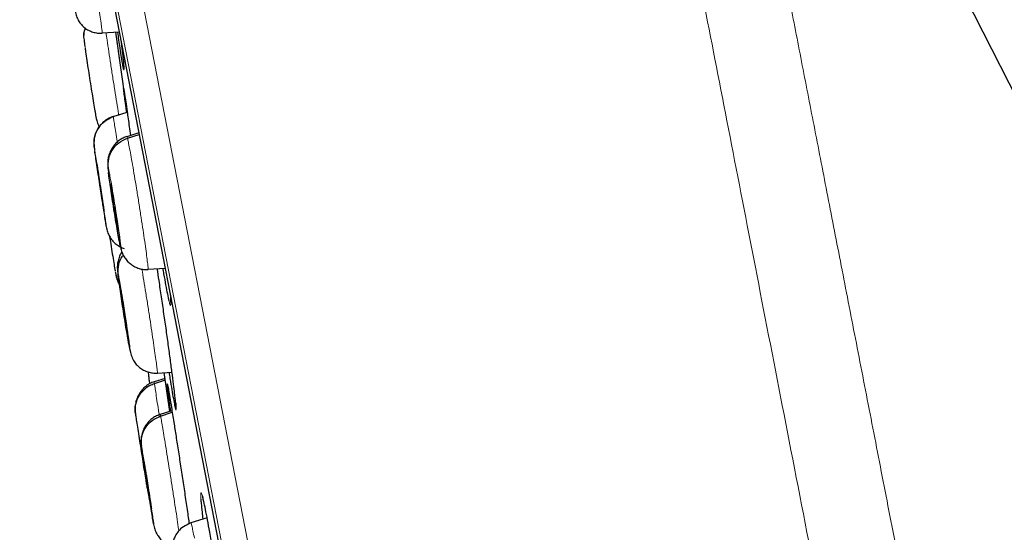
# Model space of a CAD drawing. Header units: millimetres. Extents: x 8 to 2385, y 12 to 2606.
# Tile 97 of 156: x 468 to 486, y 1888 to 1898. Entities that reach past the tile are written whole.
import ezdxf

# ---------------------------------------------------------------- set-up
doc = ezdxf.new("R2010")
doc.units = ezdxf.units.MM

msp = doc.modelspace()

# ---------------------------------------------------------------- linework, layer by layer
at = {"color": 7, "linetype": 'Continuous', "lineweight": 30}
for p, q in [((513.017, 1844.01), (480, 1909.305)), ((467.628, 1907.123), (485.087, 1817.304)), ((469.094, 1897.908), (469.094, 1897.901)), ((469.095, 1897.902), (469.416, 1897.924)), ((469.504, 1897.234), (469.504, 1897.233)), ((469.302, 1896.317), (469.566, 1896.402)), ((469.787, 1896.012), (469.559, 1895.938)), ((469.571, 1895.91), (469.793, 1895.981)), ((469.56, 1895.932), (469.561, 1895.939)), ((469.176, 1894.214), (469.182, 1894.195)), ((469.395, 1894.149), (469.392, 1894.16)), ((469.439, 1893.854), (469.449, 1893.817)), ((469.96, 1893.434), (469.959, 1893.427)), ((469.961, 1893.428), (470.285, 1893.45)), ((470.386, 1892.878), (470.387, 1892.858)), ((469.567, 1892.22), (469.572, 1892.22)), ((470.285, 1891.363), (470.077, 1891.296)), ((470.08, 1891.266), (470.289, 1891.333)), ((470.137, 1891.463), (470.413, 1891.482)), ((470.26, 1891.471), (470.368, 1890.737)), ((470.078, 1891.29), (470.077, 1891.296)), ((470.413, 1890.75), (470.191, 1890.678)), ((470.192, 1890.672), (470.191, 1890.679)), ((470.198, 1890.649), (470.418, 1890.72)), ((469.954, 1889.212), (469.961, 1889.193)), ((470.023, 1888.889), (470.021, 1888.9)), ((471.078, 1888.725), (470.77, 1888.625))]:
    msp.add_line(p, q, dxfattribs=at)
at = {"color": 252, "linetype": 'Continuous', "lineweight": 0}
for p, q in [((467.925, 1908.444), (485.857, 1816.19)), ((485.288, 1816.552), (467.532, 1907.895)), ((467.622, 1907.158), (485.095, 1817.27)), ((469.176, 1894.214), (469.17, 1894.247)), ((469.611, 1891.928), (469.597, 1892.007))]:
    msp.add_line(p, q, dxfattribs=at)
at = {"color": 7, "linetype": 'Continuous', "lineweight": 30, "flags": 128}
msp.add_lwpolyline([(469.347, 1897.919), (469.531, 1896.579), (469.556, 1896.4)], dxfattribs=at)
at = {"color": 252, "linetype": 'Continuous', "lineweight": 0}
for points, knots in [([(478.116, 1910.611), (478.12, 1910.588), (478.129, 1910.544), (478.199, 1910.183), (478.311, 1909.608), (478.467, 1908.802), (478.667, 1907.775), (478.909, 1906.529), (479.193, 1905.071), (479.516, 1903.41), (479.877, 1901.552), (480.274, 1899.508), (480.706, 1897.287), (481.17, 1894.9), (481.663, 1892.361), (482.184, 1889.681), (482.73, 1886.873), (483.298, 1883.953), (483.885, 1880.934), (484.488, 1877.832), (485.104, 1874.661), (485.73, 1871.439), (486.363, 1868.182), (487, 1864.904), (487.638, 1861.624), (488.273, 1858.358), (488.902, 1855.121), (489.522, 1851.93), (490.131, 1848.801), (490.724, 1845.75), (491.299, 1842.791), (491.853, 1839.941), (492.383, 1837.213), (492.887, 1834.62), (493.362, 1832.177), (493.806, 1829.894), (494.216, 1827.784), (494.59, 1825.857), (494.928, 1824.122), (495.225, 1822.592), (495.485, 1821.256), (495.622, 1820.548), (495.691, 1820.194)], [0, 0, 0, 0, 0.025, 0.05, 0.075, 0.1, 0.125, 0.15, 0.175, 0.2, 0.225, 0.25, 0.275, 0.3, 0.325, 0.35, 0.375, 0.4, 0.425, 0.45, 0.475, 0.5, 0.525, 0.55, 0.575, 0.6, 0.625, 0.65, 0.675, 0.7, 0.725, 0.75, 0.775, 0.8, 0.825, 0.85, 0.875, 0.9, 0.925, 0.95, 0.975, 1, 1, 1, 1]), ([(497.148, 1821.084), (497.11, 1821.28), (497.033, 1821.673), (496.902, 1822.347), (496.76, 1823.078), (496.605, 1823.874), (496.44, 1824.726), (496.264, 1825.632), (496.078, 1826.589), (495.881, 1827.602), (495.672, 1828.676), (495.452, 1829.811), (495.22, 1831.006), (494.978, 1832.252), (494.726, 1833.547), (494.466, 1834.882), (494.2, 1836.253), (493.927, 1837.658), (493.646, 1839.102), (493.356, 1840.592), (493.058, 1842.127), (492.751, 1843.706), (492.438, 1845.317), (492.119, 1846.958), (491.796, 1848.616), (491.471, 1850.289), (491.144, 1851.974), (490.813, 1853.678), (490.476, 1855.409), (490.135, 1857.165), (489.789, 1858.943), (489.442, 1860.729), (489.094, 1862.521), (488.747, 1864.304), (488.403, 1866.076), (488.061, 1867.833), (487.721, 1869.583), (487.381, 1871.334), (487.041, 1873.082), (486.702, 1874.825), (486.366, 1876.551), (486.035, 1878.256), (485.71, 1879.929), (485.391, 1881.567), (485.08, 1883.169), (484.774, 1884.743), (484.472, 1886.296), (484.175, 1887.825), (483.883, 1889.327), (483.599, 1890.789), (483.323, 1892.21), (483.056, 1893.579), (482.801, 1894.894), (482.556, 1896.155), (482.32, 1897.368), (482.093, 1898.538), (481.874, 1899.663), (481.665, 1900.739), (481.467, 1901.759), (481.28, 1902.719), (481.106, 1903.614), (480.945, 1904.443), (480.796, 1905.206), (480.66, 1905.907), (480.536, 1906.547), (480.423, 1907.125), (480.323, 1907.639), (480.237, 1908.086), (480.163, 1908.464), (480.103, 1908.772), (480.057, 1909.01), (480.024, 1909.179), (480.004, 1909.285), (480.001, 1909.298), (480, 1909.305)], [0, 0, 0, 0, 0.013945, 0.02789, 0.041835, 0.055781, 0.069728, 0.083426, 0.097126, 0.110826, 0.124528, 0.138481, 0.152437, 0.166395, 0.180356, 0.194319, 0.208035, 0.221754, 0.235476, 0.249202, 0.263181, 0.277165, 0.291153, 0.305146, 0.319147, 0.332905, 0.346672, 0.360448, 0.374234, 0.388281, 0.402337, 0.416398, 0.430461, 0.444524, 0.458331, 0.472132, 0.485923, 0.499702, 0.513718, 0.527724, 0.541722, 0.555714, 0.569704, 0.583443, 0.597184, 0.610928, 0.624677, 0.638684, 0.652696, 0.666713, 0.680732, 0.694752, 0.708523, 0.722296, 0.73607, 0.749845, 0.763872, 0.777899, 0.791927, 0.805955, 0.819984, 0.833763, 0.847543, 0.861323, 0.875104, 0.88909, 0.903078, 0.917066, 0.931055, 0.945045, 0.958784, 0.972523, 0.986262, 1, 1, 1, 1]), ([(468.716, 1900.386), (468.72, 1900.364), (468.728, 1900.318), (468.75, 1900.191), (468.776, 1900.028), (468.808, 1899.832), (468.843, 1899.61), (468.88, 1899.37), (468.918, 1899.122), (468.956, 1898.876), (468.991, 1898.641), (469.023, 1898.424), (469.05, 1898.237), (469.072, 1898.084), (469.087, 1897.976), (469.094, 1897.915), (469.094, 1897.91), (469.094, 1897.908)], [0, 0, 0, 0, 0.069138, 0.1381808, 0.2072537, 0.2763023, 0.3453419, 0.4143234, 0.4832685, 0.5523042, 0.6213399, 0.6902849, 0.7592661, 0.8283054, 0.8973539, 0.9664266, 1, 1, 1, 1]), ([(469.165, 1897.907), (469.172, 1897.862), (469.188, 1897.753), (469.218, 1897.549), (469.254, 1897.31), (469.292, 1897.062), (469.331, 1896.816), (469.368, 1896.583), (469.395, 1896.421), (469.407, 1896.349), (469.409, 1896.339)], [0, 0, 0, 0, 0.103693, 0.249127, 0.39444, 0.53968, 0.685109, 0.830532, 0.97576, 1, 1, 1, 1]), ([(469.505, 1897.217), (469.505, 1897.209), (469.506, 1897.186), (469.502, 1897.202), (469.499, 1897.213)], [0, 0, 0, 0, 0.315105, 1, 1, 1, 1]), ([(469.498, 1896.848), (469.497, 1896.855), (469.496, 1896.863), (469.497, 1896.856), (469.498, 1896.855)], [0, 0, 0, 0, 0.892171, 1, 1, 1, 1]), ([(469.302, 1896.317), (469.304, 1896.307), (469.307, 1896.287), (469.322, 1896.195), (469.343, 1896.062), (469.362, 1895.939), (469.376, 1895.853), (469.378, 1895.836)], [0, 0, 0, 0, 0.23521, 0.470097, 0.705086, 0.939993, 1, 1, 1, 1]), ([(469.561, 1895.939), (469.561, 1895.94), (469.562, 1895.948), (469.567, 1895.928), (469.571, 1895.91)], [0, 0, 0, 0, 0.131894, 1, 1, 1, 1]), ([(469.571, 1895.91), (469.576, 1895.887), (469.587, 1895.843), (469.611, 1895.716), (469.641, 1895.554), (469.675, 1895.358), (469.713, 1895.136), (469.752, 1894.897), (469.792, 1894.649), (469.83, 1894.403), (469.866, 1894.168), (469.898, 1893.951), (469.924, 1893.764), (469.944, 1893.611), (469.957, 1893.502), (469.962, 1893.441), (469.961, 1893.436), (469.96, 1893.434)], [0, 0, 0, 0, 0.069122, 0.138151, 0.207209, 0.276242, 0.345267, 0.414233, 0.483161, 0.552181, 0.621202, 0.690134, 0.759101, 0.828125, 0.897158, 0.966215, 1, 1, 1, 1]), ([(468.952, 1895.672), (468.949, 1895.693), (468.942, 1895.739), (468.942, 1895.738), (468.942, 1895.738)], [0, 0, 0, 0, 0.4600273, 1, 1, 1, 1]), ([(468.942, 1895.738), (468.944, 1895.728), (468.947, 1895.709), (468.962, 1895.616), (468.983, 1895.483), (469.009, 1895.315), (469.038, 1895.124), (469.069, 1894.923), (469.099, 1894.725), (469.127, 1894.545), (469.15, 1894.393), (469.166, 1894.283), (469.176, 1894.216), (469.176, 1894.215), (469.176, 1894.214)], [0, 0, 0, 0, 0.083333, 0.166663, 0.249997, 0.333332, 0.416664, 0.499997, 0.583327, 0.666661, 0.749995, 0.83333, 0.916664, 1, 1, 1, 1]), ([(469.212, 1895.261), (469.209, 1895.285), (469.203, 1895.34), (469.202, 1895.371), (469.207, 1895.352), (469.21, 1895.342)], [0, 0, 0, 0, 0.284637, 0.642313, 1, 1, 1, 1]), ([(469.21, 1895.342), (469.215, 1895.322), (469.223, 1895.283), (469.246, 1895.164), (469.273, 1895.01), (469.304, 1894.826), (469.336, 1894.628), (469.367, 1894.427), (469.396, 1894.239), (469.42, 1894.074), (469.437, 1893.945), (469.446, 1893.862), (469.448, 1893.825), (469.442, 1893.844), (469.439, 1893.854)], [0, 0, 0, 0, 0.083335, 0.16667, 0.250005, 0.333341, 0.416668, 0.500001, 0.583332, 0.666663, 0.749997, 0.833331, 0.916664, 1, 1, 1, 1]), ([(469.39, 1893.342), (469.388, 1893.362), (469.383, 1893.403), (469.386, 1893.405), (469.394, 1893.365), (469.398, 1893.345)], [0, 0, 0, 0, 0.318423, 0.659205, 1, 1, 1, 1]), ([(469.844, 1893.432), (469.844, 1893.432), (469.855, 1893.369), (469.88, 1893.217), (469.917, 1892.983), (469.957, 1892.736), (469.995, 1892.489), (470.031, 1892.252), (470.064, 1892.031), (470.092, 1891.836), (470.114, 1891.677), (470.13, 1891.556), (470.137, 1891.486), (470.139, 1891.456), (470.137, 1891.463), (470.137, 1891.464)], [0, 0, 0, 0, 0.0000224, 0.0906076, 0.181181, 0.2716781, 0.3621274, 0.4526956, 0.5432639, 0.6337131, 0.7242099, 0.8147829, 0.9053679, 0.9959848, 1, 1, 1, 1]), ([(469.398, 1893.345), (469.403, 1893.316), (469.414, 1893.257), (469.439, 1893.113), (469.467, 1892.94), (469.499, 1892.746), (469.53, 1892.545), (469.56, 1892.35), (469.586, 1892.174), (469.607, 1892.03), (469.62, 1891.927), (469.626, 1891.873), (469.624, 1891.868), (469.615, 1891.908), (469.611, 1891.928)], [0, 0, 0, 0, 0.083333, 0.166663, 0.249997, 0.333332, 0.416664, 0.499997, 0.583327, 0.666661, 0.749995, 0.83333, 0.916664, 1, 1, 1, 1]), ([(470.352, 1892.835), (470.36, 1892.808), (470.374, 1892.752), (470.386, 1892.735), (470.392, 1892.761), (470.389, 1892.816), (470.388, 1892.84)], [0, 0, 0, 0, 0.263853, 0.531011, 0.798355, 1, 1, 1, 1]), ([(470.077, 1891.296), (470.077, 1891.297), (470.075, 1891.305), (470.078, 1891.284), (470.08, 1891.266)], [0, 0, 0, 0, 0.121996, 1, 1, 1, 1]), ([(470.08, 1891.266), (470.084, 1891.243), (470.09, 1891.198), (470.11, 1891.07), (470.135, 1890.906), (470.157, 1890.758), (470.172, 1890.661), (470.176, 1890.637)], [0, 0, 0, 0, 0.232166, 0.464013, 0.69596, 0.927827, 1, 1, 1, 1]), ([(470.324, 1891.242), (470.323, 1891.253), (470.322, 1891.269), (470.326, 1891.251), (470.327, 1891.246)], [0, 0, 0, 0, 0.725782, 1, 1, 1, 1]), ([(470.467, 1890.836), (470.472, 1890.816), (470.482, 1890.769), (470.49, 1890.755), (470.492, 1890.785), (470.487, 1890.85), (470.484, 1890.882)], [0, 0, 0, 0, 0.197826, 0.46547, 0.73315, 1, 1, 1, 1]), ([(470.191, 1890.679), (470.191, 1890.68), (470.191, 1890.688), (470.195, 1890.667), (470.198, 1890.649)], [0, 0, 0, 0, 0.127086, 1, 1, 1, 1]), ([(470.198, 1890.649), (470.202, 1890.626), (470.211, 1890.581), (470.232, 1890.454), (470.259, 1890.291), (470.292, 1890.095), (470.327, 1889.873), (470.366, 1889.633), (470.405, 1889.386), (470.443, 1889.14), (470.479, 1888.904), (470.512, 1888.691), (470.534, 1888.545), (470.542, 1888.485), (470.544, 1888.474)], [0, 0, 0, 0, 0.089295, 0.178468, 0.26768, 0.35686, 0.446029, 0.535122, 0.624169, 0.713332, 0.802496, 0.891542, 0.980636, 1, 1, 1, 1]), ([(469.837, 1890.067), (469.835, 1890.082), (469.831, 1890.113), (469.835, 1890.092), (469.837, 1890.081)], [0, 0, 0, 0, 0.499991, 1, 1, 1, 1]), ([(469.837, 1890.081), (469.841, 1890.062), (469.848, 1890.022), (469.868, 1889.902), (469.894, 1889.748), (469.923, 1889.564), (469.955, 1889.366), (469.986, 1889.165), (470.015, 1888.976), (470.04, 1888.812), (470.059, 1888.684), (470.07, 1888.601), (470.074, 1888.564), (470.07, 1888.584), (470.068, 1888.594)], [0, 0, 0, 0, 0.083333, 0.166663, 0.249998, 0.333332, 0.416664, 0.499997, 0.583327, 0.666661, 0.749995, 0.833329, 0.916664, 1, 1, 1, 1]), ([(470.996, 1889.106), (470.993, 1889.117), (470.982, 1889.164), (470.969, 1889.196), (470.958, 1889.197), (470.955, 1889.152), (470.958, 1889.097), (470.959, 1889.076)], [0, 0, 0, 0, 0.076928, 0.332671, 0.588582, 0.844495, 1, 1, 1, 1]), ([(470.771, 1888.619), (470.772, 1888.621), (470.775, 1888.624), (470.788, 1888.575), (470.808, 1888.484), (470.828, 1888.385), (470.838, 1888.335)], [0, 0, 0, 0, 0.159449, 0.439585, 0.7196, 1, 1, 1, 1])]:
    msp.add_open_spline(points, degree=3, knots=knots, dxfattribs=at)
at = {"color": 7, "linetype": 'Continuous', "lineweight": 30}
for points, knots in [([(468.581, 1898.314), (468.589, 1898.281), (468.605, 1898.216), (468.644, 1898.133), (468.695, 1898.061), (468.759, 1897.999), (468.835, 1897.95), (468.919, 1897.916), (469.006, 1897.897), (469.065, 1897.897), (469.095, 1897.898)], [0, 0, 0, 0, 0.143696, 0.285673, 0.418689, 0.539301, 0.653018, 0.766085, 0.881718, 1, 1, 1, 1]), ([(468.75, 1897.794), (468.748, 1897.813), (468.744, 1897.861), (468.751, 1897.929), (468.772, 1897.973), (468.78, 1897.989)], [0, 0, 0, 0, 0.286194, 0.73152, 1, 1, 1, 1]), ([(468.77, 1897.996), (468.767, 1897.99), (468.752, 1897.956), (468.746, 1897.908), (468.747, 1897.867), (468.747, 1897.858)], [0, 0, 0, 0, 0.137936, 0.810821, 1, 1, 1, 1]), ([(469.499, 1897.213), (469.495, 1897.232), (469.487, 1897.269), (469.467, 1897.391), (469.441, 1897.557), (469.413, 1897.74), (469.395, 1897.866), (469.387, 1897.92), (469.387, 1897.922)], [0, 0, 0, 0, 0.216359, 0.432718, 0.648997, 0.865276, 0.993857, 1, 1, 1, 1]), ([(468.747, 1897.795), (468.749, 1897.78), (468.752, 1897.751), (468.759, 1897.691), (468.766, 1897.644), (468.768, 1897.626)], [0, 0, 0, 0, 0.387066, 0.768771, 1, 1, 1, 1]), ([(469.446, 1897.767), (469.451, 1897.73), (469.465, 1897.616), (469.482, 1897.464), (469.497, 1897.323), (469.505, 1897.238), (469.505, 1897.222), (469.505, 1897.217)], [0, 0, 0, 0, 0.117859, 0.367367, 0.616536, 0.865703, 1, 1, 1, 1]), ([(468.77, 1897.612), (468.772, 1897.6), (468.778, 1897.551), (468.797, 1897.424), (468.823, 1897.243), (468.854, 1897.043), (468.885, 1896.843), (468.916, 1896.654), (468.943, 1896.493), (468.961, 1896.388), (468.967, 1896.355), (468.968, 1896.348)], [0, 0, 0, 0, 0.041586, 0.17347, 0.305352, 0.437234, 0.569108, 0.700985, 0.832863, 0.964743, 1, 1, 1, 1]), ([(469.498, 1896.855), (469.499, 1896.847), (469.502, 1896.831), (469.516, 1896.741), (469.536, 1896.603), (469.56, 1896.442), (469.584, 1896.278), (469.605, 1896.13), (469.621, 1896.017), (469.629, 1895.96)], [0, 0, 0, 0, 0.161021, 0.333298, 0.505551, 0.677805, 0.785109, 0.892413, 1, 1, 1, 1]), ([(469.557, 1896.4), (469.553, 1896.426), (469.54, 1896.526), (469.522, 1896.654), (469.506, 1896.776), (469.498, 1896.841), (469.498, 1896.846), (469.498, 1896.848)], [0, 0, 0, 0, 0.096605, 0.357855, 0.619103, 0.88001, 1, 1, 1, 1]), ([(468.954, 1896.431), (468.959, 1896.402), (468.972, 1896.325), (468.993, 1896.223), (469.021, 1896.152), (469.034, 1896.121)], [0, 0, 0, 0, 0.244664, 0.664941, 1, 1, 1, 1]), ([(469.301, 1896.321), (469.251, 1896.3), (469.174, 1896.267), (469.086, 1896.189), (469.024, 1896.114), (468.975, 1896.022), (468.944, 1895.92), (468.935, 1895.822), (468.941, 1895.75), (468.947, 1895.705), (468.95, 1895.688)], [0, 0, 0, 0, 0.1752789, 0.2725529, 0.3798422, 0.4923444, 0.6078016, 0.7369175, 0.8994614, 1, 1, 1, 1]), ([(468.942, 1895.738), (468.94, 1895.799), (468.935, 1895.923), (469.009, 1896.097), (469.132, 1896.241), (469.245, 1896.292), (469.302, 1896.317)], [0, 0, 0, 0, 0.248368, 0.499431, 0.75054, 1, 1, 1, 1]), ([(469.56, 1895.942), (469.536, 1895.933), (469.487, 1895.915), (469.417, 1895.871), (469.349, 1895.814), (469.289, 1895.743), (469.25, 1895.671), (469.226, 1895.609), (469.212, 1895.563), (469.203, 1895.518), (469.196, 1895.456), (469.197, 1895.399), (469.202, 1895.341), (469.207, 1895.297), (469.21, 1895.276)], [0, 0, 0, 0, 0.076727, 0.1556, 0.239822, 0.33366, 0.431616, 0.479275, 0.526204, 0.574392, 0.627131, 0.76121, 0.88361, 1, 1, 1, 1]), ([(469.21, 1895.342), (469.208, 1895.402), (469.203, 1895.523), (469.278, 1895.693), (469.401, 1895.835), (469.515, 1895.885), (469.571, 1895.91)], [0, 0, 0, 0, 0.248188, 0.499361, 0.750598, 1, 1, 1, 1]), ([(469.17, 1894.247), (469.17, 1894.249), (469.168, 1894.263), (469.156, 1894.339), (469.136, 1894.468), (469.11, 1894.638), (469.08, 1894.828), (469.049, 1895.03), (469.019, 1895.227), (468.991, 1895.408), (468.969, 1895.556), (468.956, 1895.645), (468.952, 1895.669), (468.952, 1895.672)], [0, 0, 0, 0, 0.019609, 0.126779, 0.233949, 0.34112, 0.44829, 0.555454, 0.662623, 0.769791, 0.876961, 0.984133, 1, 1, 1, 1]), ([(468.99, 1895.425), (468.991, 1895.421), (468.992, 1895.414), (468.999, 1895.368), (469.011, 1895.294), (469.026, 1895.199), (469.038, 1895.119), (469.051, 1895.033), (469.065, 1894.945), (469.078, 1894.858), (469.091, 1894.775), (469.102, 1894.701), (469.115, 1894.616), (469.124, 1894.556), (469.128, 1894.526), (469.128, 1894.527), (469.128, 1894.527)], [0, 0, 0, 0, 0.062684, 0.125227, 0.250207, 0.312844, 0.375207, 0.437537, 0.500001, 0.562464, 0.624794, 0.687157, 0.749794, 0.874774, 0.937316, 1, 1, 1, 1]), ([(469.128, 1894.527), (469.127, 1894.531), (469.126, 1894.539), (469.119, 1894.584), (469.107, 1894.658), (469.092, 1894.753), (469.08, 1894.833), (469.067, 1894.919), (469.053, 1895.007), (469.04, 1895.094), (469.027, 1895.177), (469.016, 1895.251), (469.003, 1895.336), (468.994, 1895.396), (468.99, 1895.426), (468.99, 1895.425), (468.99, 1895.425)], [0, 0, 0, 0, 0.062684, 0.125226, 0.250206, 0.312843, 0.375206, 0.437536, 0.5, 0.562463, 0.624793, 0.687156, 0.749793, 0.874773, 0.937316, 1, 1, 1, 1]), ([(469.439, 1893.854), (469.434, 1893.874), (469.426, 1893.913), (469.403, 1894.033), (469.376, 1894.187), (469.346, 1894.37), (469.314, 1894.568), (469.282, 1894.769), (469.254, 1894.959), (469.231, 1895.12), (469.216, 1895.223), (469.213, 1895.255), (469.212, 1895.261)], [0, 0, 0, 0, 0.108649, 0.2172946, 0.3259411, 0.4345877, 0.5432301, 0.6518731, 0.7605189, 0.8691588, 0.9778086, 1, 1, 1, 1]), ([(469.253, 1895.043), (469.253, 1895.045), (469.253, 1895.05), (469.256, 1895.042), (469.257, 1895.036)], [0, 0, 0, 0, 0.331958, 1, 1, 1, 1]), ([(469.392, 1894.16), (469.39, 1894.168), (469.386, 1894.184), (469.374, 1894.246), (469.359, 1894.333), (469.341, 1894.438), (469.327, 1894.523), (469.313, 1894.611), (469.3, 1894.698), (469.287, 1894.781), (469.276, 1894.858), (469.267, 1894.924), (469.257, 1894.997), (469.255, 1895.022), (469.253, 1895.039)], [0, 0, 0, 0, 0.071657, 0.143153, 0.286026, 0.357628, 0.428915, 0.500163, 0.571567, 0.642973, 0.714229, 0.785522, 0.857127, 1, 1, 1, 1]), ([(469.257, 1895.036), (469.259, 1895.028), (469.263, 1895.012), (469.275, 1894.951), (469.29, 1894.863), (469.308, 1894.758), (469.322, 1894.674), (469.336, 1894.586), (469.35, 1894.498), (469.362, 1894.415), (469.373, 1894.338), (469.383, 1894.272), (469.392, 1894.202), (469.397, 1894.159), (469.396, 1894.154), (469.396, 1894.153)], [0, 0, 0, 0, 0.069129, 0.138103, 0.275936, 0.345012, 0.413784, 0.482519, 0.551403, 0.620291, 0.689033, 0.757811, 0.826889, 0.96472, 1, 1, 1, 1]), ([(469.178, 1894.201), (469.185, 1894.172), (469.199, 1894.113), (469.239, 1894.033), (469.291, 1893.961), (469.355, 1893.9), (469.428, 1893.851), (469.483, 1893.831), (469.51, 1893.821)], [0, 0, 0, 0, 0.172235, 0.343279, 0.511759, 0.677139, 0.840922, 1, 1, 1, 1]), ([(469.382, 1894.153), (469.384, 1894.144), (469.392, 1894.096), (469.406, 1894.019), (469.423, 1893.928), (469.437, 1893.854), (469.445, 1893.824), (469.448, 1893.809)], [0, 0, 0, 0, 0.054442, 0.286567, 0.521454, 0.75906, 1, 1, 1, 1]), ([(469.233, 1894.051), (469.243, 1893.986), (469.263, 1893.855), (469.292, 1893.671), (469.317, 1893.517), (469.333, 1893.422), (469.338, 1893.395), (469.338, 1893.392)], [0, 0, 0, 0, 0.236316, 0.479113, 0.721911, 0.964708, 1, 1, 1, 1]), ([(469.465, 1893.761), (469.453, 1893.74), (469.432, 1893.706), (469.412, 1893.652), (469.398, 1893.606), (469.388, 1893.561), (469.382, 1893.521), (469.379, 1893.486), (469.379, 1893.449), (469.382, 1893.412), (469.386, 1893.377), (469.388, 1893.359)], [0, 0, 0, 0, 0.124428, 0.203159, 0.275945, 0.34485, 0.416267, 0.499448, 0.603375, 0.786907, 1, 1, 1, 1]), ([(469.446, 1893.817), (469.456, 1893.786), (469.474, 1893.724), (469.517, 1893.647), (469.57, 1893.579), (469.636, 1893.521), (469.71, 1893.475), (469.79, 1893.442), (469.874, 1893.422), (469.931, 1893.423), (469.96, 1893.423)], [0, 0, 0, 0, 0.1441924, 0.2862974, 0.4193002, 0.5407584, 0.6556223, 0.7687836, 0.8832134, 1, 1, 1, 1]), ([(469.398, 1893.345), (469.397, 1893.402), (469.396, 1893.515), (469.44, 1893.64), (469.488, 1893.688), (469.494, 1893.694)], [0, 0, 0, 0, 0.465087, 0.935134, 1, 1, 1, 1]), ([(469.341, 1893.376), (469.342, 1893.37), (469.347, 1893.339), (469.35, 1893.323), (469.353, 1893.31)], [0, 0, 0, 0, 0.195557, 1, 1, 1, 1]), ([(470.466, 1891.049), (470.461, 1891.097), (470.448, 1891.205), (470.422, 1891.418), (470.388, 1891.676), (470.349, 1891.963), (470.307, 1892.269), (470.261, 1892.586), (470.215, 1892.904), (470.172, 1893.194), (470.146, 1893.365), (470.134, 1893.44)], [0, 0, 0, 0, 0.094286, 0.210746, 0.327206, 0.443796, 0.560386, 0.677027, 0.793668, 0.910259, 1, 1, 1, 1]), ([(470.238, 1893.447), (470.244, 1893.412), (470.264, 1893.293), (470.294, 1893.124), (470.326, 1892.956), (470.346, 1892.86), (470.352, 1892.836), (470.352, 1892.835)], [0, 0, 0, 0, 0.119631, 0.412157, 0.704273, 0.996389, 1, 1, 1, 1]), ([(469.353, 1893.312), (469.36, 1893.279), (469.376, 1893.213), (469.405, 1893.157), (469.42, 1893.129)], [0, 0, 0, 0, 0.5033288, 1, 1, 1, 1]), ([(469.356, 1893.311), (469.366, 1893.258), (469.376, 1893.201), (469.413, 1893.159), (469.416, 1893.156)], [0, 0, 0, 0, 0.934364, 1, 1, 1, 1]), ([(469.597, 1892.007), (469.596, 1892.013), (469.589, 1892.051), (469.57, 1892.163), (469.542, 1892.333), (469.511, 1892.528), (469.48, 1892.729), (469.45, 1892.924), (469.424, 1893.101), (469.404, 1893.24), (469.393, 1893.322), (469.391, 1893.341), (469.39, 1893.342)], [0, 0, 0, 0, 0.023372, 0.144458, 0.265543, 0.386628, 0.50771, 0.628797, 0.749879, 0.870961, 0.992048, 1, 1, 1, 1]), ([(469.567, 1892.22), (469.565, 1892.232), (469.56, 1892.257), (469.547, 1892.334), (469.531, 1892.433), (469.513, 1892.545), (469.499, 1892.632), (469.485, 1892.72), (469.473, 1892.805), (469.461, 1892.883), (469.451, 1892.952), (469.443, 1893.008), (469.436, 1893.063), (469.433, 1893.089), (469.436, 1893.082), (469.44, 1893.063), (469.442, 1893.054)], [0, 0, 0, 0, 0.062684, 0.125227, 0.250206, 0.312843, 0.375206, 0.437537, 0.5, 0.562463, 0.624793, 0.687156, 0.749793, 0.874773, 0.937316, 1, 1, 1, 1]), ([(469.442, 1893.054), (469.444, 1893.041), (469.449, 1893.016), (469.462, 1892.94), (469.479, 1892.841), (469.497, 1892.729), (469.51, 1892.641), (469.524, 1892.554), (469.537, 1892.469), (469.549, 1892.391), (469.558, 1892.322), (469.566, 1892.266), (469.573, 1892.21), (469.576, 1892.185), (469.573, 1892.191), (469.569, 1892.21), (469.567, 1892.22)], [0, 0, 0, 0, 0.062684, 0.125227, 0.250207, 0.312844, 0.375208, 0.437538, 0.500001, 0.562465, 0.624794, 0.687157, 0.749794, 0.874774, 0.937316, 1, 1, 1, 1]), ([(470.379, 1892.968), (470.381, 1892.944), (470.384, 1892.911), (470.385, 1892.885), (470.386, 1892.878)], [0, 0, 0, 0, 0.725547, 1, 1, 1, 1]), ([(470.387, 1892.858), (470.387, 1892.856), (470.388, 1892.84), (470.388, 1892.822), (470.388, 1892.808), (470.388, 1892.808), (470.388, 1892.808)], [0, 0, 0, 0, 0.059516, 0.492282, 0.849355, 1, 1, 1, 1]), ([(469.6, 1891.992), (469.601, 1891.986), (469.607, 1891.952), (469.611, 1891.93), (469.614, 1891.911)], [0, 0, 0, 0, 0.165137, 1, 1, 1, 1]), ([(469.614, 1891.912), (469.623, 1891.873), (469.641, 1891.796), (469.682, 1891.705), (469.731, 1891.632), (469.794, 1891.57), (469.873, 1891.518), (469.959, 1891.482), (470.048, 1891.461), (470.107, 1891.462), (470.137, 1891.462)], [0, 0, 0, 0, 0.161147, 0.3198927, 0.4627529, 0.5809872, 0.6837033, 0.7841048, 0.8895512, 1, 1, 1, 1]), ([(469.964, 1891.488), (469.965, 1891.472), (469.967, 1891.44), (469.975, 1891.366), (469.983, 1891.305), (469.988, 1891.267), (469.989, 1891.261)], [0, 0, 0, 0, 0.319656, 0.633869, 0.944662, 1, 1, 1, 1]), ([(470.355, 1891.478), (470.362, 1891.439), (470.381, 1891.315), (470.41, 1891.142), (470.44, 1890.973), (470.459, 1890.871), (470.466, 1890.842), (470.467, 1890.836)], [0, 0, 0, 0, 0.124052, 0.392925, 0.661463, 0.93, 1, 1, 1, 1]), ([(470.076, 1891.3), (470.048, 1891.289), (469.991, 1891.267), (469.915, 1891.213), (469.848, 1891.148), (469.793, 1891.073), (469.751, 1890.99), (469.724, 1890.9), (469.711, 1890.804), (469.717, 1890.738), (469.72, 1890.705)], [0, 0, 0, 0, 0.117357, 0.234439, 0.352999, 0.476203, 0.604716, 0.736499, 0.86892, 1, 1, 1, 1]), ([(469.721, 1890.699), (469.718, 1890.728), (469.712, 1890.788), (469.73, 1890.907), (469.79, 1891.048), (469.893, 1891.163), (469.995, 1891.233), (470.052, 1891.255), (470.08, 1891.266)], [0, 0, 0, 0, 0.124289, 0.248866, 0.499492, 0.75041, 0.875316, 1, 1, 1, 1]), ([(470.388, 1890.742), (470.382, 1890.789), (470.365, 1890.909), (470.345, 1891.055), (470.33, 1891.175), (470.323, 1891.236), (470.324, 1891.242), (470.324, 1891.242)], [0, 0, 0, 0, 0.171698, 0.438504, 0.705309, 0.971864, 1, 1, 1, 1]), ([(470.327, 1891.246), (470.329, 1891.24), (470.333, 1891.226), (470.348, 1891.142), (470.371, 1891.005), (470.398, 1890.844), (470.424, 1890.682), (470.453, 1890.502), (470.489, 1890.268), (470.534, 1889.975), (470.582, 1889.666), (470.63, 1889.348), (470.677, 1889.032), (470.713, 1888.782), (470.733, 1888.648), (470.738, 1888.609)], [0, 0, 0, 0, 0.058422, 0.146703, 0.23495, 0.323197, 0.37819, 0.433183, 0.521596, 0.610009, 0.69842, 0.78683, 0.875295, 0.96376, 1, 1, 1, 1]), ([(470.484, 1890.882), (470.484, 1890.882), (470.483, 1890.899), (470.477, 1890.956), (470.47, 1891.018), (470.466, 1891.049)], [0, 0, 0, 0, 0.0025976, 0.5012984, 1, 1, 1, 1]), ([(470.483, 1890.893), (470.483, 1890.883), (470.486, 1890.857), (470.488, 1890.829), (470.488, 1890.812), (470.488, 1890.812), (470.488, 1890.811)], [0, 0, 0, 0, 0.207428, 0.581125, 0.857629, 1, 1, 1, 1]), ([(469.721, 1890.699), (469.723, 1890.679), (469.729, 1890.639), (469.747, 1890.519), (469.771, 1890.364), (469.8, 1890.18), (469.83, 1889.982), (469.862, 1889.781), (469.891, 1889.593), (469.915, 1889.441), (469.926, 1889.372), (469.931, 1889.344)], [0, 0, 0, 0, 0.114737, 0.22947, 0.34421, 0.45895, 0.573689, 0.688421, 0.803156, 0.917893, 1, 1, 1, 1]), ([(470.191, 1890.682), (470.167, 1890.673), (470.117, 1890.655), (470.046, 1890.611), (469.977, 1890.552), (469.917, 1890.479), (469.877, 1890.405), (469.853, 1890.341), (469.84, 1890.293), (469.831, 1890.248), (469.825, 1890.186), (469.828, 1890.134), (469.833, 1890.099), (469.835, 1890.084)], [0, 0, 0, 0, 0.088756, 0.180643, 0.280036, 0.392077, 0.509065, 0.56572, 0.621037, 0.677025, 0.737248, 0.887378, 1, 1, 1, 1]), ([(469.837, 1890.081), (469.835, 1890.142), (469.83, 1890.262), (469.905, 1890.433), (470.028, 1890.574), (470.142, 1890.624), (470.198, 1890.649)], [0, 0, 0, 0, 0.2484744, 0.499472, 0.7504928, 1, 1, 1, 1]), ([(470.068, 1888.594), (470.065, 1888.614), (470.057, 1888.653), (470.037, 1888.773), (470.012, 1888.928), (469.983, 1889.111), (469.951, 1889.31), (469.92, 1889.51), (469.891, 1889.699), (469.866, 1889.862), (469.847, 1889.994), (469.84, 1890.043), (469.837, 1890.067)], [0, 0, 0, 0, 0.100003, 0.200004, 0.300005, 0.400005, 0.500006, 0.600001, 0.7, 0.799998, 0.899999, 1, 1, 1, 1]), ([(469.883, 1889.783), (469.882, 1889.785), (469.882, 1889.79), (469.884, 1889.781), (469.885, 1889.776)], [0, 0, 0, 0, 0.330559, 1, 1, 1, 1]), ([(470.021, 1888.9), (470.019, 1888.908), (470.016, 1888.924), (470.006, 1888.986), (469.991, 1889.074), (469.974, 1889.178), (469.961, 1889.263), (469.947, 1889.351), (469.934, 1889.438), (469.921, 1889.522), (469.909, 1889.599), (469.899, 1889.664), (469.888, 1889.737), (469.885, 1889.762), (469.883, 1889.779)], [0, 0, 0, 0, 0.071658, 0.143154, 0.286026, 0.35763, 0.42892, 0.500172, 0.571578, 0.642982, 0.714234, 0.785524, 0.857127, 1, 1, 1, 1]), ([(469.885, 1889.776), (469.886, 1889.767), (469.889, 1889.751), (469.9, 1889.689), (469.914, 1889.602), (469.931, 1889.497), (469.945, 1889.412), (469.958, 1889.324), (469.972, 1889.237), (469.985, 1889.153), (469.997, 1889.077), (470.006, 1889.011), (470.017, 1888.941), (470.023, 1888.898), (470.023, 1888.893), (470.023, 1888.892)], [0, 0, 0, 0, 0.069144, 0.138132, 0.275992, 0.345083, 0.413872, 0.482624, 0.551524, 0.620424, 0.689176, 0.757965, 0.827055, 0.964915, 1, 1, 1, 1]), ([(469.934, 1889.331), (469.936, 1889.314), (469.947, 1889.249), (469.959, 1889.179), (469.978, 1889.127), (469.982, 1889.115)], [0, 0, 0, 0, 0.206337, 0.807539, 1, 1, 1, 1]), ([(470.987, 1889.131), (470.988, 1889.131), (470.988, 1889.131), (470.992, 1889.117), (470.996, 1889.103), (471, 1889.09), (471, 1889.09)], [0, 0, 0, 0, 0.198424, 0.550184, 0.984434, 1, 1, 1, 1]), ([(471.156, 1888.297), (471.147, 1888.348), (471.122, 1888.49), (471.085, 1888.69), (471.046, 1888.887), (471.016, 1889.03), (471.002, 1889.084), (470.996, 1889.106)], [0, 0, 0, 0, 0.1327771, 0.3673873, 0.6017699, 0.8361529, 1, 1, 1, 1]), ([(470.959, 1889.076), (470.959, 1889.076), (470.96, 1889.055), (470.966, 1888.979), (470.978, 1888.861), (470.991, 1888.744), (470.996, 1888.699)], [0, 0, 0, 0, 0.007181, 0.281955, 0.723709, 1, 1, 1, 1]), ([(470.071, 1888.579), (470.079, 1888.546), (470.094, 1888.481), (470.134, 1888.398), (470.185, 1888.326), (470.25, 1888.264), (470.326, 1888.216), (470.386, 1888.188), (470.419, 1888.181), (470.423, 1888.18)], [0, 0, 0, 0, 0.1829259, 0.363756, 0.5332746, 0.6870357, 0.8320313, 0.9762235, 1, 1, 1, 1]), ([(470.77, 1888.625), (470.721, 1888.604), (470.63, 1888.565), (470.533, 1888.471), (470.473, 1888.381), (470.441, 1888.302), (470.424, 1888.23), (470.422, 1888.172), (470.425, 1888.082), (470.43, 1888.014), (470.435, 1887.977), (470.435, 1887.976)], [0, 0, 0, 0, 0.152305, 0.28236, 0.39152, 0.48304, 0.562887, 0.691253, 0.861144, 0.997493, 1, 1, 1, 1])]:
    msp.add_open_spline(points, degree=3, knots=knots, dxfattribs=at)

doc.saveas('drawing.dxf')
